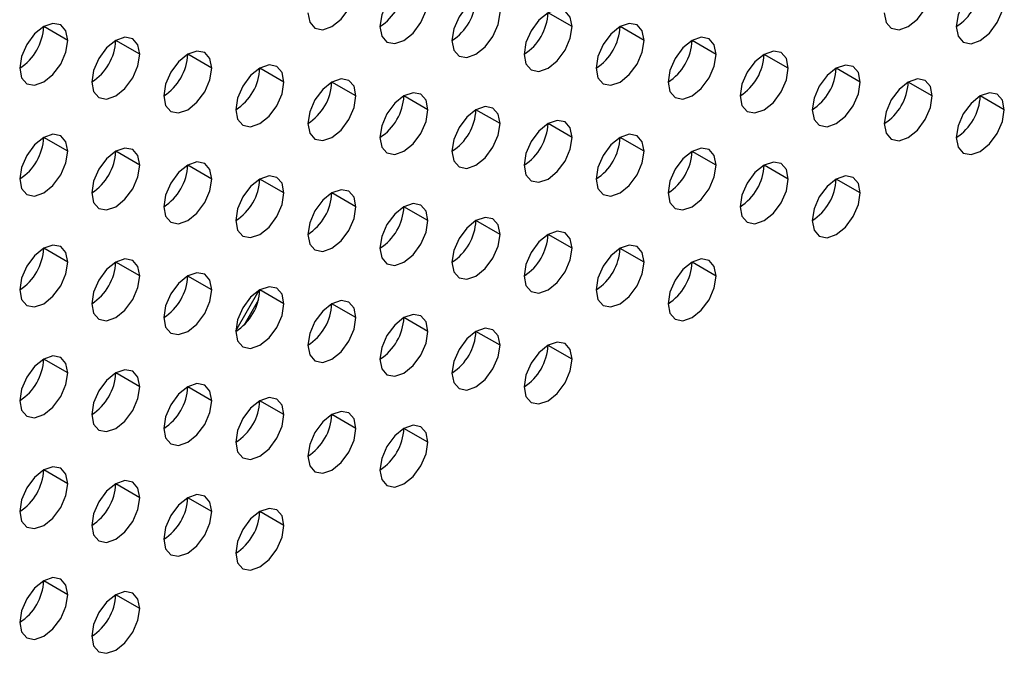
# Model space of a CAD drawing. Header units: millimetres. Extents: x 0 to 1118, y 0 to 864.
# Tile 188 of 256: x 946.02 to 950.85, y 644.77 to 647.88. Entities that reach past the tile are written whole.
import ezdxf

# ---------------------------------------------------------------- set-up
doc = ezdxf.new("R2010")
doc.units = ezdxf.units.MM

msp = doc.modelspace()

# ---------------------------------------------------------------- linework, layer by layer
at = {"color": 7, "linetype": 'Continuous', "lineweight": 25}
for p, q in [((948.7331, 647.849), (948.6153, 647.917)), ((946.2582, 647.7812), (946.1404, 647.8492)), ((949.0867, 647.7809), (948.9688, 647.849)), ((946.6118, 647.7131), (946.4939, 647.7811)), ((949.4402, 647.7128), (949.3224, 647.7809)), ((946.9653, 647.645), (946.8475, 647.7131)), ((949.7938, 647.6448), (949.6759, 647.7128)), ((947.3189, 647.5769), (947.201, 647.645)), ((950.1473, 647.5767), (950.0295, 647.6447)), ((947.6724, 647.5089), (947.5546, 647.5769)), ((950.5009, 647.5086), (950.383, 647.5766)), ((948.026, 647.4408), (947.9082, 647.5088)), ((950.8544, 647.4405), (950.7366, 647.5086)), ((948.3796, 647.3727), (948.2617, 647.4407)), ((948.7331, 647.3046), (948.6153, 647.3727)), ((946.2582, 647.2368), (946.1404, 647.3049)), ((949.0867, 647.2366), (948.9688, 647.3046)), ((946.6118, 647.1687), (946.4939, 647.2368)), ((949.4402, 647.1685), (949.3224, 647.2365)), ((946.9653, 647.1007), (946.8475, 647.1687)), ((949.7938, 647.1004), (949.6759, 647.1684)), ((947.3189, 647.0326), (947.201, 647.1006)), ((950.1473, 647.0323), (950.0295, 647.1004)), ((947.6724, 646.9645), (947.5546, 647.0325)), ((948.026, 646.8964), (947.9082, 646.9645)), ((948.3796, 646.8284), (948.2617, 646.8964)), ((948.7331, 646.7603), (948.6153, 646.8283)), ((946.2582, 646.6925), (946.1404, 646.7605)), ((949.0867, 646.6922), (948.9688, 646.7602)), ((946.6118, 646.6244), (946.4939, 646.6924)), ((949.4402, 646.6241), (949.3224, 646.6922)), ((946.9653, 646.5563), (946.8475, 646.6243)), ((947.3189, 646.4882), (947.201, 646.5563)), ((947.0832, 646.3555), (947.1981, 646.5546)), ((947.1946, 646.5081), (947.1217, 646.3818)), ((947.6724, 646.4202), (947.5546, 646.4882)), ((948.026, 646.3521), (947.9082, 646.4201)), ((948.3796, 646.284), (948.2617, 646.352)), ((948.7331, 646.2159), (948.6153, 646.2839)), ((946.2582, 646.1481), (946.1404, 646.2161)), ((946.6118, 646.08), (946.4939, 646.1481)), ((946.9653, 646.0119), (946.8475, 646.08)), ((947.3189, 645.9439), (947.201, 646.0119)), ((947.6724, 645.8758), (947.5546, 645.9438)), ((948.026, 645.8077), (947.9082, 645.8757)), ((946.2582, 645.6037), (946.1404, 645.6718)), ((946.6118, 645.5357), (946.4939, 645.6037)), ((946.9653, 645.4676), (946.8475, 645.5356)), ((947.3189, 645.3995), (947.201, 645.4675)), ((946.2582, 645.0594), (946.1404, 645.1274)), ((946.6118, 644.9913), (946.4939, 645.0593))]:
    msp.add_line(p, q, dxfattribs=at)
at = {"color": 7, "linetype": 'Continuous', "lineweight": 25, "flags": 128}
for points in [[(948.026, 647.9852), (948.017, 648.0321), (947.9915, 648.0615), (947.9533, 648.0689), (947.9082, 648.0532), (947.8631, 648.0168), (947.8248, 647.9652), (947.7993, 647.9063), (947.7903, 647.8491)], [(950.8544, 647.9849), (950.8455, 648.0318), (950.8199, 648.0612), (950.7817, 648.0686), (950.7366, 648.0529), (950.6915, 648.0165), (950.6532, 647.965), (950.6277, 647.9061), (950.6187, 647.8488)], [(947.4367, 647.9172), (947.4457, 647.8703), (947.4713, 647.8409), (947.5095, 647.8334), (947.5546, 647.8491), (947.5997, 647.8855), (947.6379, 647.9371), (947.6635, 647.996), (947.6724, 648.0532)], [(950.2652, 647.9169), (950.2741, 647.87), (950.2997, 647.8406), (950.3379, 647.8332), (950.383, 647.8488), (950.4281, 647.8852), (950.4664, 647.9368), (950.4919, 647.9957), (950.5009, 648.053)], [(947.7903, 647.8491), (947.7993, 647.8022), (947.8248, 647.7728), (947.8631, 647.7654), (947.9082, 647.781), (947.9533, 647.8174), (947.9915, 647.869), (948.017, 647.9279), (948.026, 647.9852)], [(948.3796, 647.9171), (948.3706, 647.964), (948.345, 647.9934), (948.3068, 648.0008), (948.2617, 647.9851), (948.2166, 647.9487), (948.1784, 647.8972), (948.1528, 647.8383), (948.1439, 647.781)], [(950.6187, 647.8488), (950.6277, 647.8019), (950.6532, 647.7725), (950.6915, 647.7651), (950.7366, 647.7808), (950.7817, 647.8172), (950.8199, 647.8687), (950.8455, 647.9276), (950.8544, 647.9849)], [(948.1439, 647.781), (948.1528, 647.7341), (948.1784, 647.7047), (948.2166, 647.6973), (948.2617, 647.713), (948.3068, 647.7493), (948.345, 647.8009), (948.3706, 647.8598), (948.3796, 647.9171)], [(948.7331, 647.849), (948.7241, 647.8959), (948.6986, 647.9253), (948.6604, 647.9327), (948.6153, 647.9171), (948.5702, 647.8807), (948.5319, 647.8291), (948.5064, 647.7702), (948.4974, 647.7129)], [(946.2582, 647.7812), (946.2493, 647.8281), (946.2237, 647.8575), (946.1855, 647.8649), (946.1404, 647.8492), (946.0953, 647.8128), (946.0571, 647.7613), (946.0315, 647.7024), (946.0225, 647.6451)], [(949.0867, 647.7809), (949.0777, 647.8278), (949.0521, 647.8572), (949.0139, 647.8647), (948.9688, 647.849), (948.9237, 647.8126), (948.8855, 647.761), (948.8599, 647.7021), (948.851, 647.6449)], [(948.4974, 647.7129), (948.5064, 647.666), (948.5319, 647.6366), (948.5702, 647.6292), (948.6153, 647.6449), (948.6604, 647.6813), (948.6986, 647.7328), (948.7241, 647.7917), (948.7331, 647.849)], [(946.0225, 647.6451), (946.0315, 647.5982), (946.0571, 647.5688), (946.0953, 647.5614), (946.1404, 647.5771), (946.1855, 647.6135), (946.2237, 647.665), (946.2493, 647.7239), (946.2582, 647.7812)], [(946.6118, 647.7131), (946.6028, 647.76), (946.5773, 647.7894), (946.539, 647.7968), (946.4939, 647.7812), (946.4488, 647.7448), (946.4106, 647.6932), (946.3851, 647.6343), (946.3761, 647.577)], [(948.851, 647.6449), (948.8599, 647.598), (948.8855, 647.5685), (948.9237, 647.5611), (948.9688, 647.5768), (949.0139, 647.6132), (949.0521, 647.6648), (949.0777, 647.7237), (949.0867, 647.7809)], [(949.4402, 647.7128), (949.4312, 647.7597), (949.4057, 647.7891), (949.3675, 647.7966), (949.3224, 647.7809), (949.2773, 647.7445), (949.239, 647.6929), (949.2135, 647.634), (949.2045, 647.5768)], [(946.9653, 647.645), (946.9564, 647.6919), (946.9308, 647.7213), (946.8926, 647.7288), (946.8475, 647.7131), (946.8024, 647.6767), (946.7642, 647.6251), (946.7386, 647.5662), (946.7296, 647.509)], [(949.7938, 647.6448), (949.7848, 647.6917), (949.7593, 647.7211), (949.721, 647.7285), (949.6759, 647.7128), (949.6308, 647.6764), (949.5926, 647.6249), (949.567, 647.566), (949.5581, 647.5087)], [(946.3761, 647.577), (946.3851, 647.5301), (946.4106, 647.5007), (946.4488, 647.4933), (946.4939, 647.509), (946.539, 647.5454), (946.5773, 647.5969), (946.6028, 647.6558), (946.6118, 647.7131)], [(949.2045, 647.5768), (949.2135, 647.5299), (949.239, 647.5005), (949.2773, 647.493), (949.3224, 647.5087), (949.3675, 647.5451), (949.4057, 647.5967), (949.4312, 647.6556), (949.4402, 647.7128)], [(946.7296, 647.509), (946.7386, 647.4621), (946.7642, 647.4327), (946.8024, 647.4252), (946.8475, 647.4409), (946.8926, 647.4773), (946.9308, 647.5289), (946.9564, 647.5878), (946.9653, 647.645)], [(947.3189, 647.5769), (947.3099, 647.6239), (947.2844, 647.6533), (947.2461, 647.6607), (947.201, 647.645), (947.1559, 647.6086), (947.1177, 647.557), (947.0922, 647.4981), (947.0832, 647.4409)], [(949.5581, 647.5087), (949.567, 647.4618), (949.5926, 647.4324), (949.6308, 647.425), (949.6759, 647.4406), (949.721, 647.477), (949.7593, 647.5286), (949.7848, 647.5875), (949.7938, 647.6448)], [(950.1473, 647.5767), (950.1384, 647.6236), (950.1128, 647.653), (950.0746, 647.6604), (950.0295, 647.6447), (949.9844, 647.6083), (949.9461, 647.5568), (949.9206, 647.4979), (949.9116, 647.4406)], [(947.0832, 647.4409), (947.0922, 647.394), (947.1177, 647.3646), (947.1559, 647.3571), (947.201, 647.3728), (947.2461, 647.4092), (947.2844, 647.4608), (947.3099, 647.5197), (947.3189, 647.5769)], [(947.6724, 647.5089), (947.6635, 647.5558), (947.6379, 647.5852), (947.5997, 647.5926), (947.5546, 647.5769), (947.5095, 647.5405), (947.4713, 647.489), (947.4457, 647.4301), (947.4367, 647.3728)], [(949.9116, 647.4406), (949.9206, 647.3937), (949.9461, 647.3643), (949.9844, 647.3569), (950.0295, 647.3726), (950.0746, 647.409), (950.1128, 647.4605), (950.1384, 647.5194), (950.1473, 647.5767)], [(950.5009, 647.5086), (950.4919, 647.5555), (950.4664, 647.5849), (950.4281, 647.5923), (950.383, 647.5767), (950.3379, 647.5403), (950.2997, 647.4887), (950.2741, 647.4298), (950.2652, 647.3725)], [(948.026, 647.4408), (948.017, 647.4877), (947.9915, 647.5171), (947.9533, 647.5245), (947.9082, 647.5088), (947.8631, 647.4725), (947.8248, 647.4209), (947.7993, 647.362), (947.7903, 647.3047)], [(950.8544, 647.4405), (950.8455, 647.4874), (950.8199, 647.5168), (950.7817, 647.5243), (950.7366, 647.5086), (950.6915, 647.4722), (950.6532, 647.4206), (950.6277, 647.3617), (950.6187, 647.3045)], [(947.4367, 647.3728), (947.4457, 647.3259), (947.4713, 647.2965), (947.5095, 647.2891), (947.5546, 647.3047), (947.5997, 647.3411), (947.6379, 647.3927), (947.6635, 647.4516), (947.6724, 647.5089)], [(950.2652, 647.3725), (950.2741, 647.3256), (950.2997, 647.2962), (950.3379, 647.2888), (950.383, 647.3045), (950.4281, 647.3409), (950.4664, 647.3924), (950.4919, 647.4513), (950.5009, 647.5086)], [(947.7903, 647.3047), (947.7993, 647.2578), (947.8248, 647.2284), (947.8631, 647.221), (947.9082, 647.2367), (947.9533, 647.2731), (947.9915, 647.3246), (948.017, 647.3835), (948.026, 647.4408)], [(948.3796, 647.3727), (948.3706, 647.4196), (948.345, 647.449), (948.3068, 647.4564), (948.2617, 647.4408), (948.2166, 647.4044), (948.1784, 647.3528), (948.1528, 647.2939), (948.1439, 647.2366)], [(950.6187, 647.3045), (950.6277, 647.2576), (950.6532, 647.2282), (950.6915, 647.2207), (950.7366, 647.2364), (950.7817, 647.2728), (950.8199, 647.3244), (950.8455, 647.3833), (950.8544, 647.4405)], [(948.7331, 647.3046), (948.7241, 647.3515), (948.6986, 647.3809), (948.6604, 647.3884), (948.6153, 647.3727), (948.5702, 647.3363), (948.5319, 647.2847), (948.5064, 647.2258), (948.4974, 647.1686)], [(948.1439, 647.2366), (948.1528, 647.1897), (948.1784, 647.1603), (948.2166, 647.1529), (948.2617, 647.1686), (948.3068, 647.205), (948.345, 647.2566), (948.3706, 647.3155), (948.3796, 647.3727)], [(946.2582, 647.2368), (946.2493, 647.2837), (946.2237, 647.3131), (946.1855, 647.3206), (946.1404, 647.3049), (946.0953, 647.2685), (946.0571, 647.2169), (946.0315, 647.158), (946.0225, 647.1008)], [(948.4974, 647.1686), (948.5064, 647.1217), (948.5319, 647.0923), (948.5702, 647.0848), (948.6153, 647.1005), (948.6604, 647.1369), (948.6986, 647.1885), (948.7241, 647.2474), (948.7331, 647.3046)], [(949.0867, 647.2366), (949.0777, 647.2835), (949.0521, 647.3129), (949.0139, 647.3203), (948.9688, 647.3046), (948.9237, 647.2682), (948.8855, 647.2166), (948.8599, 647.1577), (948.851, 647.1005)], [(946.0225, 647.1008), (946.0315, 647.0539), (946.0571, 647.0245), (946.0953, 647.017), (946.1404, 647.0327), (946.1855, 647.0691), (946.2237, 647.1207), (946.2493, 647.1796), (946.2582, 647.2368)], [(946.6118, 647.1687), (946.6028, 647.2156), (946.5773, 647.245), (946.539, 647.2525), (946.4939, 647.2368), (946.4488, 647.2004), (946.4106, 647.1488), (946.3851, 647.0899), (946.3761, 647.0327)], [(948.851, 647.1005), (948.8599, 647.0536), (948.8855, 647.0242), (948.9237, 647.0168), (948.9688, 647.0324), (949.0139, 647.0688), (949.0521, 647.1204), (949.0777, 647.1793), (949.0867, 647.2366)], [(949.4402, 647.1685), (949.4312, 647.2154), (949.4057, 647.2448), (949.3675, 647.2522), (949.3224, 647.2365), (949.2773, 647.2001), (949.239, 647.1486), (949.2135, 647.0897), (949.2045, 647.0324)], [(946.9653, 647.1007), (946.9564, 647.1476), (946.9308, 647.177), (946.8926, 647.1844), (946.8475, 647.1687), (946.8024, 647.1323), (946.7642, 647.0808), (946.7386, 647.0219), (946.7296, 646.9646)], [(946.3761, 647.0327), (946.3851, 646.9858), (946.4106, 646.9564), (946.4488, 646.9489), (946.4939, 646.9646), (946.539, 647.001), (946.5773, 647.0526), (946.6028, 647.1115), (946.6118, 647.1687)], [(949.2045, 647.0324), (949.2135, 646.9855), (949.239, 646.9561), (949.2773, 646.9487), (949.3224, 646.9644), (949.3675, 647.0008), (949.4057, 647.0523), (949.4312, 647.1112), (949.4402, 647.1685)], [(949.7938, 647.1004), (949.7848, 647.1473), (949.7593, 647.1767), (949.721, 647.1841), (949.6759, 647.1685), (949.6308, 647.1321), (949.5926, 647.0805), (949.567, 647.0216), (949.5581, 646.9643)], [(946.7296, 646.9646), (946.7386, 646.9177), (946.7642, 646.8883), (946.8024, 646.8809), (946.8475, 646.8965), (946.8926, 646.9329), (946.9308, 646.9845), (946.9564, 647.0434), (946.9653, 647.1007)], [(947.3189, 647.0326), (947.3099, 647.0795), (947.2844, 647.1089), (947.2461, 647.1163), (947.201, 647.1006), (947.1559, 647.0643), (947.1177, 647.0127), (947.0922, 646.9538), (947.0832, 646.8965)], [(949.5581, 646.9643), (949.567, 646.9174), (949.5926, 646.888), (949.6308, 646.8806), (949.6759, 646.8963), (949.721, 646.9327), (949.7593, 646.9842), (949.7848, 647.0431), (949.7938, 647.1004)], [(950.1473, 647.0323), (950.1384, 647.0792), (950.1128, 647.1086), (950.0746, 647.1161), (950.0295, 647.1004), (949.9844, 647.064), (949.9461, 647.0124), (949.9206, 646.9535), (949.9116, 646.8963)], [(947.6724, 646.9645), (947.6635, 647.0114), (947.6379, 647.0408), (947.5997, 647.0482), (947.5546, 647.0326), (947.5095, 646.9962), (947.4713, 646.9446), (947.4457, 646.8857), (947.4367, 646.8284)], [(947.0832, 646.8965), (947.0922, 646.8496), (947.1177, 646.8202), (947.1559, 646.8128), (947.201, 646.8285), (947.2461, 646.8649), (947.2844, 646.9164), (947.3099, 646.9753), (947.3189, 647.0326)], [(949.9116, 646.8963), (949.9206, 646.8494), (949.9461, 646.82), (949.9844, 646.8125), (950.0295, 646.8282), (950.0746, 646.8646), (950.1128, 646.9162), (950.1384, 646.9751), (950.1473, 647.0323)], [(947.4367, 646.8284), (947.4457, 646.7815), (947.4713, 646.7521), (947.5095, 646.7447), (947.5546, 646.7604), (947.5997, 646.7968), (947.6379, 646.8484), (947.6635, 646.9073), (947.6724, 646.9645)], [(948.026, 646.8964), (948.017, 646.9433), (947.9915, 646.9727), (947.9533, 646.9802), (947.9082, 646.9645), (947.8631, 646.9281), (947.8248, 646.8765), (947.7993, 646.8176), (947.7903, 646.7604)], [(947.7903, 646.7604), (947.7993, 646.7135), (947.8248, 646.6841), (947.8631, 646.6766), (947.9082, 646.6923), (947.9533, 646.7287), (947.9915, 646.7803), (948.017, 646.8392), (948.026, 646.8964)], [(948.3796, 646.8284), (948.3706, 646.8753), (948.345, 646.9047), (948.3068, 646.9121), (948.2617, 646.8964), (948.2166, 646.86), (948.1784, 646.8084), (948.1528, 646.7495), (948.1439, 646.6923)], [(948.1439, 646.6923), (948.1528, 646.6454), (948.1784, 646.616), (948.2166, 646.6086), (948.2617, 646.6242), (948.3068, 646.6606), (948.345, 646.7122), (948.3706, 646.7711), (948.3796, 646.8284)], [(948.7331, 646.7603), (948.7241, 646.8072), (948.6986, 646.8366), (948.6604, 646.844), (948.6153, 646.8283), (948.5702, 646.7919), (948.5319, 646.7404), (948.5064, 646.6815), (948.4974, 646.6242)], [(946.2582, 646.6925), (946.2493, 646.7394), (946.2237, 646.7688), (946.1855, 646.7762), (946.1404, 646.7605), (946.0953, 646.7241), (946.0571, 646.6726), (946.0315, 646.6137), (946.0225, 646.5564)], [(948.4974, 646.6242), (948.5064, 646.5773), (948.5319, 646.5479), (948.5702, 646.5405), (948.6153, 646.5562), (948.6604, 646.5925), (948.6986, 646.6441), (948.7241, 646.703), (948.7331, 646.7603)], [(949.0867, 646.6922), (949.0777, 646.7391), (949.0521, 646.7685), (949.0139, 646.7759), (948.9688, 646.7603), (948.9237, 646.7239), (948.8855, 646.6723), (948.8599, 646.6134), (948.851, 646.5561)], [(946.6118, 646.6244), (946.6028, 646.6713), (946.5773, 646.7007), (946.539, 646.7081), (946.4939, 646.6924), (946.4488, 646.656), (946.4106, 646.6045), (946.3851, 646.5456), (946.3761, 646.4883)], [(949.4402, 646.6241), (949.4312, 646.671), (949.4057, 646.7004), (949.3675, 646.7079), (949.3224, 646.6922), (949.2773, 646.6558), (949.239, 646.6042), (949.2135, 646.5453), (949.2045, 646.4881)], [(946.0225, 646.5564), (946.0315, 646.5095), (946.0571, 646.4801), (946.0953, 646.4727), (946.1404, 646.4883), (946.1855, 646.5247), (946.2237, 646.5763), (946.2493, 646.6352), (946.2582, 646.6925)], [(948.851, 646.5561), (948.8599, 646.5092), (948.8855, 646.4798), (948.9237, 646.4724), (948.9688, 646.4881), (949.0139, 646.5245), (949.0521, 646.576), (949.0777, 646.6349), (949.0867, 646.6922)], [(946.3761, 646.4883), (946.3851, 646.4414), (946.4106, 646.412), (946.4488, 646.4046), (946.4939, 646.4203), (946.539, 646.4567), (946.5773, 646.5082), (946.6028, 646.5671), (946.6118, 646.6244)], [(946.9653, 646.5563), (946.9564, 646.6032), (946.9308, 646.6326), (946.8926, 646.64), (946.8475, 646.6244), (946.8024, 646.588), (946.7642, 646.5364), (946.7386, 646.4775), (946.7296, 646.4202)], [(949.2045, 646.4881), (949.2135, 646.4412), (949.239, 646.4117), (949.2773, 646.4043), (949.3224, 646.42), (949.3675, 646.4564), (949.4057, 646.508), (949.4312, 646.5669), (949.4402, 646.6241)], [(946.7296, 646.4202), (946.7386, 646.3733), (946.7642, 646.3439), (946.8024, 646.3365), (946.8475, 646.3522), (946.8926, 646.3886), (946.9308, 646.4401), (946.9564, 646.499), (946.9653, 646.5563)], [(947.3189, 646.4882), (947.3099, 646.5351), (947.2844, 646.5645), (947.2461, 646.572), (947.201, 646.5563), (947.1559, 646.5199), (947.1177, 646.4683), (947.0922, 646.4094), (947.0832, 646.3522)], [(947.0832, 646.3522), (947.0922, 646.3053), (947.1177, 646.2759), (947.1559, 646.2684), (947.201, 646.2841), (947.2461, 646.3205), (947.2844, 646.3721), (947.3099, 646.431), (947.3189, 646.4882)], [(947.6724, 646.4202), (947.6635, 646.4671), (947.6379, 646.4965), (947.5997, 646.5039), (947.5546, 646.4882), (947.5095, 646.4518), (947.4713, 646.4002), (947.4457, 646.3413), (947.4367, 646.2841)], [(947.4367, 646.2841), (947.4457, 646.2372), (947.4713, 646.2078), (947.5095, 646.2003), (947.5546, 646.216), (947.5997, 646.2524), (947.6379, 646.304), (947.6635, 646.3629), (947.6724, 646.4202)], [(948.026, 646.3521), (948.017, 646.399), (947.9915, 646.4284), (947.9533, 646.4358), (947.9082, 646.4201), (947.8631, 646.3837), (947.8248, 646.3322), (947.7993, 646.2733), (947.7903, 646.216)], [(948.3796, 646.284), (948.3706, 646.3309), (948.345, 646.3603), (948.3068, 646.3677), (948.2617, 646.352), (948.2166, 646.3157), (948.1784, 646.2641), (948.1528, 646.2052), (948.1439, 646.1479)], [(947.7903, 646.216), (947.7993, 646.1691), (947.8248, 646.1397), (947.8631, 646.1323), (947.9082, 646.1479), (947.9533, 646.1843), (947.9915, 646.2359), (948.017, 646.2948), (948.026, 646.3521)], [(948.1439, 646.1479), (948.1528, 646.101), (948.1784, 646.0716), (948.2166, 646.0642), (948.2617, 646.0799), (948.3068, 646.1163), (948.345, 646.1678), (948.3706, 646.2267), (948.3796, 646.284)], [(948.7331, 646.2159), (948.7241, 646.2628), (948.6986, 646.2922), (948.6604, 646.2996), (948.6153, 646.284), (948.5702, 646.2476), (948.5319, 646.196), (948.5064, 646.1371), (948.4974, 646.0798)], [(946.2582, 646.1481), (946.2493, 646.195), (946.2237, 646.2244), (946.1855, 646.2318), (946.1404, 646.2162), (946.0953, 646.1798), (946.0571, 646.1282), (946.0315, 646.0693), (946.0225, 646.012)], [(948.4974, 646.0798), (948.5064, 646.0329), (948.5319, 646.0035), (948.5702, 645.9961), (948.6153, 646.0118), (948.6604, 646.0482), (948.6986, 646.0998), (948.7241, 646.1587), (948.7331, 646.2159)], [(946.0225, 646.012), (946.0315, 645.9651), (946.0571, 645.9357), (946.0953, 645.9283), (946.1404, 645.944), (946.1855, 645.9804), (946.2237, 646.0319), (946.2493, 646.0908), (946.2582, 646.1481)], [(946.6118, 646.08), (946.6028, 646.1269), (946.5773, 646.1563), (946.539, 646.1638), (946.4939, 646.1481), (946.4488, 646.1117), (946.4106, 646.0601), (946.3851, 646.0012), (946.3761, 645.944)], [(946.3761, 645.944), (946.3851, 645.8971), (946.4106, 645.8677), (946.4488, 645.8602), (946.4939, 645.8759), (946.539, 645.9123), (946.5773, 645.9639), (946.6028, 646.0228), (946.6118, 646.08)], [(946.9653, 646.0119), (946.9564, 646.0588), (946.9308, 646.0882), (946.8926, 646.0957), (946.8475, 646.08), (946.8024, 646.0436), (946.7642, 645.992), (946.7386, 645.9331), (946.7296, 645.8759)], [(947.3189, 645.9439), (947.3099, 645.9908), (947.2844, 646.0202), (947.2461, 646.0276), (947.201, 646.0119), (947.1559, 645.9755), (947.1177, 645.924), (947.0922, 645.8651), (947.0832, 645.8078)], [(946.7296, 645.8759), (946.7386, 645.829), (946.7642, 645.7996), (946.8024, 645.7921), (946.8475, 645.8078), (946.8926, 645.8442), (946.9308, 645.8958), (946.9564, 645.9547), (946.9653, 646.0119)], [(947.0832, 645.8078), (947.0922, 645.7609), (947.1177, 645.7315), (947.1559, 645.7241), (947.201, 645.7397), (947.2461, 645.7761), (947.2844, 645.8277), (947.3099, 645.8866), (947.3189, 645.9439)], [(947.6724, 645.8758), (947.6635, 645.9227), (947.6379, 645.9521), (947.5997, 645.9595), (947.5546, 645.9438), (947.5095, 645.9075), (947.4713, 645.8559), (947.4457, 645.797), (947.4367, 645.7397)], [(948.026, 645.8077), (948.017, 645.8546), (947.9915, 645.884), (947.9533, 645.8914), (947.9082, 645.8758), (947.8631, 645.8394), (947.8248, 645.7878), (947.7993, 645.7289), (947.7903, 645.6716)], [(947.4367, 645.7397), (947.4457, 645.6928), (947.4713, 645.6634), (947.5095, 645.656), (947.5546, 645.6717), (947.5997, 645.7081), (947.6379, 645.7596), (947.6635, 645.8185), (947.6724, 645.8758)], [(947.7903, 645.6716), (947.7993, 645.6247), (947.8248, 645.5953), (947.8631, 645.5879), (947.9082, 645.6036), (947.9533, 645.64), (947.9915, 645.6916), (948.017, 645.7505), (948.026, 645.8077)], [(946.2582, 645.6037), (946.2493, 645.6506), (946.2237, 645.68), (946.1855, 645.6875), (946.1404, 645.6718), (946.0953, 645.6354), (946.0571, 645.5838), (946.0315, 645.5249), (946.0225, 645.4677)], [(946.0225, 645.4677), (946.0315, 645.4208), (946.0571, 645.3914), (946.0953, 645.3839), (946.1404, 645.3996), (946.1855, 645.436), (946.2237, 645.4876), (946.2493, 645.5465), (946.2582, 645.6037)], [(946.6118, 645.5357), (946.6028, 645.5826), (946.5773, 645.612), (946.539, 645.6194), (946.4939, 645.6037), (946.4488, 645.5673), (946.4106, 645.5158), (946.3851, 645.4569), (946.3761, 645.3996)], [(946.9653, 645.4676), (946.9564, 645.5145), (946.9308, 645.5439), (946.8926, 645.5513), (946.8475, 645.5356), (946.8024, 645.4992), (946.7642, 645.4477), (946.7386, 645.3888), (946.7296, 645.3315)], [(946.3761, 645.3996), (946.3851, 645.3527), (946.4106, 645.3233), (946.4488, 645.3159), (946.4939, 645.3315), (946.539, 645.3679), (946.5773, 645.4195), (946.6028, 645.4784), (946.6118, 645.5357)], [(946.7296, 645.3315), (946.7386, 645.2846), (946.7642, 645.2552), (946.8024, 645.2478), (946.8475, 645.2635), (946.8926, 645.2999), (946.9308, 645.3514), (946.9564, 645.4103), (946.9653, 645.4676)], [(947.3189, 645.3995), (947.3099, 645.4464), (947.2844, 645.4758), (947.2461, 645.4832), (947.201, 645.4676), (947.1559, 645.4312), (947.1177, 645.3796), (947.0922, 645.3207), (947.0832, 645.2634)], [(947.0832, 645.2634), (947.0922, 645.2165), (947.1177, 645.1871), (947.1559, 645.1797), (947.201, 645.1954), (947.2461, 645.2318), (947.2844, 645.2834), (947.3099, 645.3422), (947.3189, 645.3995)], [(946.2582, 645.0594), (946.2493, 645.1063), (946.2237, 645.1357), (946.1855, 645.1431), (946.1404, 645.1274), (946.0953, 645.091), (946.0571, 645.0395), (946.0315, 644.9806), (946.0225, 644.9233)], [(946.0225, 644.9233), (946.0315, 644.8764), (946.0571, 644.847), (946.0953, 644.8396), (946.1404, 644.8553), (946.1855, 644.8917), (946.2237, 644.9432), (946.2493, 645.0021), (946.2582, 645.0594)], [(946.6118, 644.9913), (946.6028, 645.0382), (946.5773, 645.0676), (946.539, 645.075), (946.4939, 645.0594), (946.4488, 645.023), (946.4106, 644.9714), (946.3851, 644.9125), (946.3761, 644.8552)], [(946.3761, 644.8552), (946.3851, 644.8083), (946.4106, 644.7789), (946.4488, 644.7715), (946.4939, 644.7872), (946.539, 644.8236), (946.5773, 644.8751), (946.6028, 644.934), (946.6118, 644.9913)]]:
    msp.add_lwpolyline(points, dxfattribs=at)
at = {"color": 7, "linetype": 'Continuous', "lineweight": 25}
for centre in [(947.6523, 648.0648), (950.4807, 648.0646), (948.0058, 647.9968), (948.3594, 647.9287), (945.8845, 647.8609), (948.7129, 647.8606), (946.2381, 647.7928), (949.0665, 647.7925), (946.5916, 647.7247), (949.42, 647.7244), (946.9452, 647.6566), (949.7736, 647.6564), (947.2987, 647.5885), (950.1272, 647.5883), (947.6523, 647.5205), (950.4807, 647.5202), (948.0058, 647.4524), (948.3594, 647.3843), (945.8845, 647.3165), (948.7129, 647.3162), (946.2381, 647.2484), (949.0665, 647.2482), (946.5916, 647.1803), (949.42, 647.1801), (946.9452, 647.1123), (949.7736, 647.112), (947.2987, 647.0442), (947.6523, 646.9761), (948.0058, 646.908), (948.3594, 646.84), (945.8845, 646.7721), (948.7129, 646.7719), (946.2381, 646.7041), (949.0665, 646.7038), (946.5916, 646.636), (946.9452, 646.5679), (947.2987, 646.4998), (947.6523, 646.4317), (948.0058, 646.3637), (948.3594, 646.2956), (945.8845, 646.2278), (946.2381, 646.1597), (946.5916, 646.0916), (946.9452, 646.0235), (947.2987, 645.9555), (947.6523, 645.8874), (945.8845, 645.6834), (946.2381, 645.6153), (946.5916, 645.5473), (946.9452, 645.4792), (945.8845, 645.1391), (946.2381, 645.071)]:
    msp.add_arc(centre, 0.2561, 302.6055, 357.3945, dxfattribs=at)

doc.saveas('drawing.dxf')
